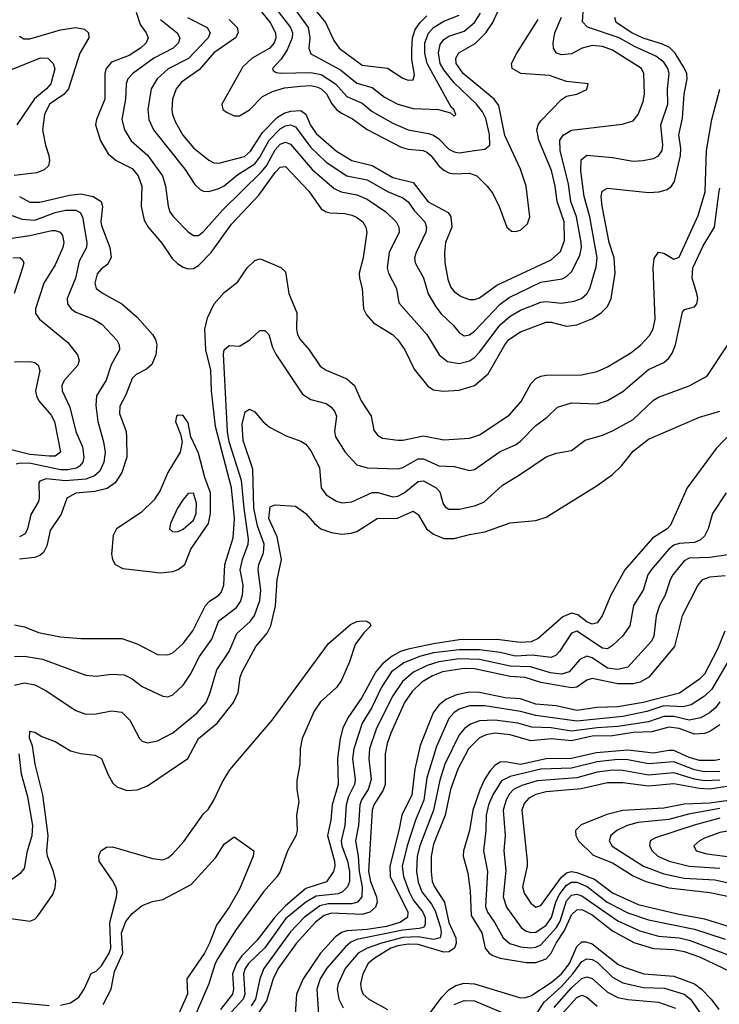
# Model space of a CAD drawing. Header units: inches. Extents: x 1308407 to 1441228, y 959628 to 1036311.
# Tile 199 of 256: x 1324691 to 1327428, y 1012010 to 1015861. Entities that reach past the tile are written whole.
import ezdxf

# ---------------------------------------------------------------- set-up
doc = ezdxf.new("R2010")
doc.units = ezdxf.units.IN
doc.header["$MEASUREMENT"] = 0
doc.layers.add('B3021', color=7, linetype='Continuous')

msp = doc.modelspace()

# ---------------------------------------------------------------- linework, layer by layer
at = {"layer": 'B3021', "color": 5}
for points, elevation in [([(1325589.3, 1015950), (1325670.4, 1015850), (1325691.1, 1015810), (1325692.7, 1015790), (1325685.5, 1015770), (1325668.8, 1015750), (1325599.6, 1015710), (1325563, 1015677), (1325481.8, 1015530), (1325485.2, 1015510), (1325499.1, 1015499.1), (1325530, 1015485.3), (1325550, 1015484.7), (1325590, 1015508.3), (1325639.9, 1015560.1), (1325679.3, 1015580.7), (1325726.1, 1015593.9), (1325790, 1015601.3), (1325830, 1015603.1), (1325856.8, 1015596.8), (1325870.5, 1015590), (1325890.4, 1015570.4), (1325911.9, 1015531.9), (1325930.3, 1015510.3), (1325950, 1015494.9), (1325993.1, 1015473.1), (1326050, 1015431.3), (1326182.9, 1015362.9), (1326210, 1015355.1), (1326269.5, 1015349.5), (1326282.9, 1015342.9), (1326298.8, 1015330), (1326330.1, 1015290), (1326350, 1015272.4), (1326370, 1015262.5), (1326390, 1015258.2), (1326450, 1015260.1), (1326479.4, 1015250), (1326519.5, 1015210), (1326541.2, 1015181.2), (1326566.6, 1015130), (1326596.2, 1015050), (1326614.2, 1015034.2), (1326630, 1015032.5), (1326650, 1015038.4), (1326677, 1015063), (1326685.9, 1015090), (1326671.8, 1015210), (1326650, 1015277), (1326588.5, 1015408.5), (1326565.3, 1015525.3), (1326547, 1015550), (1326425, 1015650), (1326398.2, 1015690), (1326396.3, 1015710), (1326409.1, 1015730.9), (1326472.5, 1015767.5), (1326514.3, 1015810), (1326541, 1015850), (1326569.2, 1015910)], 3020), ([(1325241.2, 1015861.2), (1325306.8, 1015810), (1325317.4, 1015790), (1325311.9, 1015770), (1325290.9, 1015750), (1325215.1, 1015710), (1325132.9, 1015650), (1325113.6, 1015630), (1325107.5, 1015610), (1325104.3, 1015550), (1325090.1, 1015470), (1325101, 1015430), (1325127, 1015387), (1325190.9, 1015330.9), (1325249.1, 1015250), (1325261.5, 1015210), (1325271.3, 1015131.3), (1325278.3, 1015110), (1325291.8, 1015090), (1325350, 1015031.9), (1325370, 1015017.5), (1325390, 1015017.5), (1325410, 1015032.7), (1325483.9, 1015116.1), (1325635.8, 1015264.2), (1325656.2, 1015290), (1325690, 1015351.6), (1325710, 1015374), (1325730, 1015382.1), (1325750, 1015374.4), (1325834.7, 1015274.7), (1325921.4, 1015201.4), (1325948.3, 1015188.3), (1326010, 1015176.6), (1326050, 1015159.3), (1326123, 1015110), (1326163.7, 1015070), (1326173.9, 1015050), (1326175, 1015030), (1326135.5, 1014950), (1326128.6, 1014890), (1326133.9, 1014870), (1326165, 1014810), (1326173.4, 1014753.4), (1326283.5, 1014630), (1326332.3, 1014550), (1326364.4, 1014524.4), (1326410, 1014516.6), (1326450, 1014527.4), (1326470, 1014540.1), (1326490, 1014560.1), (1326570, 1014667.9), (1326610, 1014701.5), (1326650, 1014724.6), (1326730, 1014756.2), (1326750, 1014758.3), (1326810, 1014752.3), (1326860.1, 1014759.9), (1326889.1, 1014770.9), (1326910, 1014789.4), (1326921.2, 1014810), (1326945.7, 1014894.3), (1326950.3, 1014930), (1326921.6, 1015090), (1326899.4, 1015170), (1326885.8, 1015270), (1326887.6, 1015312.4), (1326910, 1015331.3), (1327010, 1015322.2), (1327090, 1015308.1), (1327130.2, 1015310.2), (1327170, 1015318.6), (1327190, 1015328.4), (1327203.7, 1015350), (1327206.1, 1015370), (1327198.9, 1015450), (1327226.4, 1015530), (1327225.1, 1015590), (1327232, 1015650), (1327226, 1015670), (1327210, 1015694.2), (1327178.7, 1015718.7), (1327095.9, 1015755.9), (1327035.9, 1015790), (1326911.9, 1015831.9), (1326892.7, 1015852.7), (1326896, 1015910)], 2940), ([(1325688.7, 1015910), (1325750.3, 1015830.3), (1325757.3, 1015810), (1325757, 1015790), (1325737.3, 1015742.7), (1325713.1, 1015706.9), (1325679, 1015670), (1325682.5, 1015662.5), (1325694.2, 1015654.2), (1325712, 1015652), (1325830, 1015653.9), (1325870, 1015647.2), (1325926.5, 1015610), (1325970, 1015560.5), (1326030, 1015534.4), (1326070, 1015501.3), (1326150, 1015456.2), (1326210.3, 1015430), (1326290, 1015416.3), (1326308.9, 1015408.9), (1326330, 1015394.6), (1326370, 1015354.7), (1326390, 1015343.9), (1326410, 1015340.8), (1326470, 1015349.6), (1326510, 1015354.4), (1326529.3, 1015370.7), (1326528.1, 1015411.9), (1326514, 1015474), (1326500.6, 1015500.6), (1326477.8, 1015530), (1326390, 1015614.1), (1326350, 1015664.9), (1326336, 1015690), (1326328.9, 1015731.1), (1326336.2, 1015763.8), (1326350, 1015783.6), (1326370, 1015795.9), (1326430, 1015816.5), (1326470.4, 1015849.6), (1326493.1, 1015886.9)], 3040), ([(1325747.1, 1015930), (1325819.5, 1015830), (1325825.5, 1015790), (1325822.4, 1015750), (1325830, 1015727.5), (1325945.5, 1015665.5), (1326010, 1015613.1), (1326070, 1015595.8), (1326117.7, 1015557.7), (1326170, 1015530.5), (1326230, 1015513.6), (1326329.6, 1015509.6), (1326376.4, 1015496.4), (1326390, 1015483.8), (1326397, 1015490), (1326389.5, 1015510), (1326379.2, 1015519.2), (1326284.5, 1015690), (1326275.3, 1015730), (1326275.4, 1015770), (1326290, 1015807.9), (1326310, 1015830.4), (1326350, 1015855.6), (1326410, 1015878.5)], 3060), ([(1325821.4, 1015930), (1325887.3, 1015850), (1325919.2, 1015779.2), (1325940.1, 1015750), (1326030, 1015683.1), (1326130, 1015671), (1326190, 1015632.9), (1326210, 1015623.8), (1326230, 1015625.3), (1326234.7, 1015645.3), (1326225, 1015705), (1326224.5, 1015744.5), (1326227.8, 1015790), (1326237.9, 1015822.1), (1326256.7, 1015850), (1326283.6, 1015876.4)], 3080), ([(1325146.8, 1015890), (1325161.7, 1015841.7), (1325186, 1015810), (1325193.5, 1015790), (1325185, 1015770), (1325163.3, 1015750), (1325118.9, 1015721.1), (1325050, 1015694.8), (1325029.5, 1015670.5), (1325024.1, 1015650), (1325023.7, 1015550), (1324990.6, 1015470), (1324987.3, 1015450), (1325007, 1015387), (1325036.5, 1015336.5), (1325067.5, 1015310), (1325130, 1015278.9), (1325154, 1015250), (1325168.4, 1015210), (1325166, 1015130), (1325177.1, 1015077.2), (1325193.1, 1015050), (1325247.3, 1014987.3), (1325287.1, 1014927.1), (1325307.5, 1014907.5), (1325330, 1014892.9), (1325350, 1014886.4), (1325370, 1014887.9), (1325390, 1014899.4), (1325439.6, 1014950), (1325518.8, 1015061.2), (1325625.7, 1015174.3), (1325690, 1015263.1), (1325710, 1015284.1), (1325730, 1015286.8), (1325821.5, 1015190), (1325870, 1015120.9), (1325889.3, 1015109.3), (1325905.8, 1015105.8), (1325963.2, 1015103.2), (1325990, 1015097.1), (1326008.7, 1015088.7), (1326032.4, 1015070), (1326044.8, 1015050), (1326048.7, 1015030), (1326034, 1014930), (1326018.8, 1014870), (1326019.5, 1014850), (1326030.2, 1014809.8), (1326036.1, 1014730), (1326047.3, 1014707.3), (1326074.9, 1014674.9), (1326149.3, 1014629.3), (1326170, 1014608.6), (1326196.8, 1014570), (1326233.7, 1014493.7), (1326287.4, 1014427.4), (1326310, 1014413.1), (1326347.9, 1014407.9), (1326410, 1014412.1), (1326470, 1014430.6), (1326523.4, 1014476.6), (1326588.7, 1014590), (1326604.8, 1014610), (1326650, 1014640.5), (1326750, 1014678.4), (1326770, 1014677.8), (1326830, 1014662.7), (1326870, 1014667.8), (1326929.3, 1014690.7), (1326965.8, 1014714.2), (1326990, 1014739.7), (1327004.7, 1014770), (1327019.9, 1014870), (1327016.1, 1014930), (1326997, 1014990), (1326968.8, 1015131.2), (1326965.7, 1015170), (1326969.9, 1015190.1), (1326990, 1015202.3), (1327150, 1015185.7), (1327192.1, 1015187.9), (1327223.6, 1015196.4), (1327240.6, 1015210), (1327252, 1015228), (1327275.8, 1015330), (1327277.4, 1015357.5), (1327269.9, 1015410.1), (1327284.2, 1015475.8), (1327290.2, 1015570), (1327302.2, 1015630), (1327300.1, 1015650), (1327291.4, 1015670), (1327255.1, 1015730), (1327232.6, 1015752.6), (1327205.6, 1015765.6), (1327130, 1015788.8), (1327085.9, 1015810), (1327024.6, 1015850), (1327019.5, 1015870)], 2920), ([(1325347.2, 1015870), (1325424.4, 1015830), (1325435.9, 1015810), (1325427.9, 1015790), (1325350.7, 1015709.3), (1325271.4, 1015668.6), (1325228.5, 1015630), (1325204.8, 1015590), (1325192, 1015510), (1325195.7, 1015470), (1325214, 1015430), (1325336.7, 1015276.7), (1325376, 1015216), (1325396.7, 1015196.7), (1325410, 1015190.1), (1325430, 1015188.9), (1325470, 1015200.6), (1325490, 1015211.5), (1325543.9, 1015256.1), (1325610, 1015297), (1325630, 1015323.3), (1325666, 1015390), (1325710, 1015434.3), (1325730, 1015445.6), (1325750, 1015449.7), (1325770, 1015442.3), (1325830, 1015361.2), (1325890, 1015303.2), (1325970, 1015250.7), (1326050, 1015235), (1326130, 1015189), (1326190, 1015164.2), (1326210, 1015148.9), (1326234.4, 1015114.4), (1326276.2, 1015070), (1326282.7, 1015050), (1326279.4, 1015030), (1326241.5, 1014950), (1326235.7, 1014930), (1326237.8, 1014910), (1326270.8, 1014850.8), (1326289, 1014789), (1326318.2, 1014738.2), (1326339.8, 1014710), (1326386.6, 1014666.6), (1326410, 1014637.6), (1326430, 1014624.4), (1326450, 1014628.4), (1326470, 1014642.7), (1326570, 1014748.5), (1326606.1, 1014773.9), (1326730, 1014834.3), (1326812.4, 1014847.6), (1326830, 1014856.4), (1326850, 1014875.3), (1326881.9, 1014938.1), (1326888, 1014970), (1326886.9, 1014990), (1326868.9, 1015090), (1326847.3, 1015150), (1326837.1, 1015217.1), (1326804.7, 1015350), (1326804.1, 1015390), (1326817.3, 1015410), (1326850, 1015428.9), (1327047.9, 1015452.1), (1327090, 1015465.4), (1327110.4, 1015489.6), (1327130, 1015541.3), (1327135.5, 1015570), (1327132.1, 1015650), (1327122.7, 1015670), (1327010, 1015741.3), (1326970, 1015755.7), (1326930, 1015759.9), (1326891.3, 1015750), (1326850, 1015728), (1326810, 1015723.1), (1326790.5, 1015730.5), (1326778.7, 1015750), (1326777.4, 1015770), (1326783.7, 1015810), (1326810, 1015871.4)], 2960), ([(1325510, 1015861.5), (1325541.7, 1015830), (1325545.8, 1015810), (1325534.6, 1015790), (1325450, 1015731.6), (1325394, 1015666), (1325324, 1015616), (1325303.4, 1015590), (1325288.3, 1015550), (1325285.5, 1015510), (1325288.7, 1015490), (1325300.1, 1015460.1), (1325328.6, 1015410), (1325370, 1015360.1), (1325430, 1015311.7), (1325450, 1015301.7), (1325470, 1015299.6), (1325570, 1015326.5), (1325593.6, 1015346.4), (1325639.9, 1015420.1), (1325699.8, 1015480.2), (1325724.8, 1015495.2), (1325750, 1015503.3), (1325790, 1015506), (1325810, 1015491.6), (1325828.2, 1015448.2), (1325850, 1015416.3), (1325930, 1015346.4), (1325990, 1015309.7), (1326070, 1015290.4), (1326150, 1015243.5), (1326230, 1015224), (1326288, 1015148), (1326366.6, 1015106.6), (1326377.1, 1015090), (1326380.9, 1015050), (1326356.8, 1014990), (1326352.3, 1014950), (1326354, 1014910), (1326366, 1014846), (1326376.6, 1014816.6), (1326390, 1014798.4), (1326418.3, 1014778.3), (1326450, 1014766.5), (1326470, 1014766.5), (1326490, 1014773.6), (1326556.8, 1014823.2), (1326770, 1014922), (1326806.1, 1014953.9), (1326822.1, 1014997.9), (1326820.5, 1015070), (1326793.3, 1015150), (1326785.7, 1015210), (1326770.6, 1015270.6), (1326722, 1015390), (1326713.9, 1015430), (1326719.1, 1015450), (1326730, 1015465.5), (1326810, 1015548.6), (1326830, 1015561.6), (1326869.7, 1015570.3), (1326910, 1015588.4), (1326914, 1015610), (1326830, 1015619.4), (1326763.3, 1015643.3), (1326650.7, 1015650.7), (1326617.8, 1015670), (1326615.2, 1015690), (1326635.2, 1015730), (1326718.9, 1015861.1)], 2980), ([(1324690, 1015796.5), (1324706.2, 1015786.2), (1324730, 1015785.7), (1324850, 1015821), (1324910, 1015830.8), (1324944.3, 1015824.3), (1324959.8, 1015810), (1324960.8, 1015790), (1324925.6, 1015730), (1324882.1, 1015590), (1324864.2, 1015570), (1324807.4, 1015530), (1324787.2, 1015490), (1324779.9, 1015430), (1324791.2, 1015370), (1324804.6, 1015330), (1324807.8, 1015310), (1324803.2, 1015290), (1324786.7, 1015273.2), (1324758.1, 1015261.9), (1324668.7, 1015251.3)], 2880), ([(1324650, 1015661.9), (1324772.2, 1015712.2), (1324800.5, 1015710), (1324821.5, 1015690), (1324828.4, 1015668.4), (1324812.9, 1015610), (1324796.1, 1015590), (1324748, 1015552), (1324679.9, 1015450)], 2860), ([(1324670, 1013493.8), (1324710, 1013486.7), (1324764.2, 1013464.2), (1324850, 1013447.2), (1324930, 1013440.7), (1325090, 1013440.8), (1325150, 1013419.8), (1325230, 1013377.7), (1325270, 1013377.4), (1325290, 1013384.8), (1325330, 1013420.9), (1325368.6, 1013471.4), (1325417.2, 1013570), (1325433.5, 1013586.5), (1325470.2, 1013609.8), (1325479, 1013621), (1325489.5, 1013650), (1325493.5, 1013730), (1325525.1, 1013834.9), (1325530.4, 1013910), (1325519.8, 1014030), (1325456, 1014270), (1325440.8, 1014410), (1325438.7, 1014490), (1325418.8, 1014570), (1325414.8, 1014650), (1325425.1, 1014694.9), (1325451.8, 1014750), (1325490, 1014793.4), (1325544.2, 1014835.8), (1325580.6, 1014890), (1325610, 1014919.7), (1325630, 1014925.5), (1325641.6, 1014921.6), (1325711.6, 1014891.6), (1325730, 1014874.4), (1325743.8, 1014790), (1325775, 1014715), (1325773.4, 1014650), (1325777.4, 1014630), (1325788.1, 1014610), (1325823, 1014570), (1325866.1, 1014506.1), (1325890.1, 1014490.1), (1325970, 1014456.3), (1325999.8, 1014430), (1326026.1, 1014370), (1326065.3, 1014310), (1326076.1, 1014256.1), (1326090, 1014236.1), (1326110, 1014224.8), (1326170, 1014217), (1326190, 1014216.9), (1326270, 1014233.9), (1326350, 1014217.6), (1326450, 1014223.8), (1326490, 1014237.8), (1326605.4, 1014314.6), (1326652, 1014368), (1326690, 1014436.9), (1326710, 1014457.3), (1326730, 1014466.9), (1326750, 1014470.1), (1326888.4, 1014471.6), (1326950, 1014484.6), (1326990, 1014503.1), (1327081.5, 1014558.5), (1327120.9, 1014590), (1327154.2, 1014625.8), (1327168.3, 1014651.7), (1327177, 1014690), (1327169.4, 1014890), (1327173.4, 1014926.6), (1327190, 1014952.2), (1327210, 1014948.3), (1327250, 1014924.8), (1327270, 1014931.8), (1327344.8, 1015095.2), (1327371.7, 1015188.3), (1327376.9, 1015350), (1327399, 1015470), (1327430, 1015588.7)], 2880), ([(1324670, 1013371), (1324710, 1013371.5), (1324779.5, 1013359.5), (1324950, 1013297.8), (1324990, 1013293.2), (1325050, 1013300.9), (1325099.1, 1013299.1), (1325130, 1013283), (1325170, 1013253.5), (1325250, 1013214.7), (1325270, 1013212.9), (1325290, 1013220.6), (1325330, 1013258.4), (1325359, 1013301), (1325394.3, 1013370), (1325442, 1013438), (1325469.4, 1013510), (1325538.3, 1013561.7), (1325553.9, 1013586.1), (1325562.2, 1013610), (1325564.8, 1013650), (1325553.3, 1013710), (1325561.7, 1013750), (1325584.9, 1013810), (1325585.6, 1013830), (1325568.5, 1013950), (1325558.9, 1014058.9), (1325510.6, 1014209.4), (1325503.1, 1014250), (1325487.6, 1014552.4), (1325490.6, 1014569.4), (1325510, 1014586.5), (1325550, 1014583.7), (1325590.7, 1014609.3), (1325630, 1014645.4), (1325650, 1014645.5), (1325664.7, 1014630), (1325679.5, 1014579.5), (1325692.8, 1014552.8), (1325796.6, 1014396.6), (1325830, 1014375.3), (1325890, 1014359.8), (1325907.5, 1014347.5), (1325921.7, 1014330), (1325929.4, 1014310), (1325922, 1014250), (1325926.4, 1014230), (1325963.7, 1014170), (1326010, 1014120.2), (1326050, 1014108.5), (1326170, 1014105), (1326190, 1014109.6), (1326250, 1014143.2), (1326270, 1014143), (1326330, 1014115.5), (1326390, 1014114), (1326450, 1014098), (1326470, 1014102.3), (1326570, 1014172.5), (1326630, 1014198.4), (1326650, 1014213), (1326710, 1014274), (1326754.1, 1014305.9), (1326794.8, 1014345.2), (1326850, 1014361.9), (1326950, 1014358.8), (1326990, 1014371.6), (1327050, 1014406.3), (1327150, 1014493.2), (1327210, 1014519.8), (1327230, 1014537.2), (1327243.1, 1014556.9), (1327256, 1014590), (1327283, 1014717), (1327291.8, 1014728.2), (1327330, 1014738.6), (1327339.8, 1014750), (1327343.6, 1014770), (1327340.3, 1014790), (1327321, 1014850), (1327324.1, 1014890), (1327364, 1014976), (1327409, 1015050), (1327426.8, 1015190), (1327430, 1015201.5)], 2860), ([(1324690.2, 1015170), (1324730, 1015147.8), (1324770, 1015146.7), (1324885, 1015175), (1324930, 1015179.5), (1324977.8, 1015170), (1325009.5, 1015150), (1325014.3, 1015130), (1325007.7, 1015070), (1325010, 1015056.4), (1325043, 1014970), (1325048.3, 1014931.7), (1325035.2, 1014904.8), (1325010, 1014886.5), (1324993.5, 1014866.5), (1324985.2, 1014830), (1324990.1, 1014810.1), (1325017.3, 1014790), (1325090.1, 1014750.1), (1325150, 1014697.1), (1325210.2, 1014630), (1325221.8, 1014610), (1325227, 1014590), (1325223.2, 1014550), (1325207.4, 1014512.6), (1325186.3, 1014493.7), (1325146.1, 1014473.9), (1325130, 1014457.1), (1325106.4, 1014393.6), (1325082.5, 1014350), (1325081.4, 1014321.4), (1325107, 1014250), (1325108.7, 1014228.7), (1325109.7, 1014150), (1325090.1, 1014090), (1325064.5, 1014050), (1325032.2, 1014027.8), (1324984.3, 1014015.7), (1324910.7, 1014009.3), (1324875, 1013990), (1324852.8, 1013927.2), (1324810, 1013862.6), (1324796.4, 1013803.6), (1324783.1, 1013776.9), (1324770, 1013765.5), (1324750, 1013758.1), (1324690, 1013750.5)], 2880), ([(1324627.3, 1015107.3), (1324700.9, 1015080.9), (1324750, 1015076.6), (1324830, 1015106.9), (1324870, 1015116.2), (1324910, 1015115.8), (1324926.8, 1015106.8), (1324936.3, 1015090), (1324953.6, 1014990), (1324952.2, 1014970), (1324923, 1014917), (1324908.4, 1014850), (1324875.8, 1014770), (1324877.4, 1014750), (1324891.6, 1014730), (1324910, 1014716.9), (1324978.9, 1014690), (1325012.1, 1014670), (1325070, 1014607.8), (1325080.1, 1014590), (1325081.2, 1014570), (1325049, 1014511), (1325028.7, 1014451.3), (1324990.6, 1014389.4), (1324988.5, 1014351.5), (1324996.6, 1014290), (1325018.9, 1014210), (1325025.2, 1014170), (1325020.3, 1014130), (1325004.7, 1014095.3), (1324983.5, 1014076.5), (1324950, 1014063.8), (1324870, 1014057.8), (1324794.2, 1014065.7), (1324770, 1014055.9), (1324765, 1014050), (1324767, 1013990), (1324763.6, 1013976.4), (1324734.5, 1013925.5), (1324721.6, 1013870), (1324711.9, 1013850), (1324690, 1013838.3)], 2860), ([(1324570, 1014992.9), (1324730, 1015016.7), (1324816.1, 1015036.1), (1324830, 1015037.1), (1324848.9, 1015030), (1324857.5, 1015017.5), (1324863.1, 1014990), (1324859.1, 1014970), (1324830, 1014902), (1324785.6, 1014830), (1324752.7, 1014730), (1324752.4, 1014712.4), (1324768, 1014690), (1324878.5, 1014598.5), (1324916.5, 1014550), (1324923.8, 1014530), (1324918, 1014510), (1324864.8, 1014450), (1324855.9, 1014430), (1324856.3, 1014410), (1324886.2, 1014346.2), (1324910, 1014250.2), (1324936.3, 1014190), (1324941.2, 1014150), (1324937, 1014130), (1324925.1, 1014114.9), (1324912.6, 1014107.4), (1324879.1, 1014100.9), (1324850, 1014101), (1324734.7, 1014125.3), (1324692.8, 1014127.2), (1324677.1, 1014122.8)], 2840), ([(1324663.7, 1014930), (1324690.8, 1014930.7), (1324702.2, 1014922.2), (1324706.4, 1014910), (1324702.2, 1014890), (1324668.6, 1014790)], 2820), ([(1324670, 1013258.7), (1324710, 1013267.3), (1324750, 1013259.8), (1324790, 1013238.8), (1324910, 1013159.3), (1324950, 1013144.6), (1324990, 1013146.6), (1325050, 1013158), (1325090, 1013152.9), (1325121.9, 1013121.9), (1325159.1, 1013050), (1325170, 1013039.1), (1325190, 1013032.8), (1325230, 1013040.1), (1325290, 1013072.1), (1325384.7, 1013150), (1325419.6, 1013190), (1325434.5, 1013225.5), (1325462.1, 1013317.9), (1325510.5, 1013389.5), (1325540.1, 1013459.9), (1325592, 1013508), (1325609.1, 1013530.9), (1325630.3, 1013590), (1325633.5, 1013630), (1325623.5, 1013710), (1325626.3, 1013730), (1325644.3, 1013775.7), (1325646.8, 1013810), (1325621.2, 1013881.2), (1325607.1, 1013950), (1325602.8, 1014102.8), (1325565, 1014215), (1325561, 1014279), (1325573.1, 1014326.9), (1325590, 1014337.6), (1325595.1, 1014335.1), (1325610, 1014326.7), (1325641.3, 1014290), (1325667.5, 1014267.5), (1325733.2, 1014233.2), (1325790, 1014212.7), (1325810, 1014200.3), (1325830, 1014174.6), (1325863.5, 1014110), (1325870.1, 1014030), (1325890, 1014002.7), (1325930, 1013978), (1325951.7, 1013971.7), (1325990, 1013974.8), (1326070, 1014012.1), (1326092.2, 1014012.2), (1326150, 1013995), (1326170, 1013997.7), (1326194.1, 1014010), (1326250, 1014055.5), (1326270, 1014057.1), (1326320.5, 1014030), (1326334.9, 1014014.9), (1326347.8, 1013967.8), (1326355.7, 1013955.7), (1326370, 1013946.6), (1326410, 1013946.1), (1326470, 1013959.2), (1326505.9, 1013974.1), (1326579.4, 1014040.6), (1326642.2, 1014077.8), (1326750, 1014151.8), (1326790, 1014166.3), (1326850, 1014176.5), (1326902.9, 1014217.1), (1326970, 1014236.1), (1327010, 1014253.2), (1327090, 1014297), (1327170, 1014372.4), (1327190, 1014384.2), (1327310, 1014429.4), (1327370, 1014461.2), (1327381, 1014470), (1327461.4, 1014590)], 2840), ([(1324670, 1014522.8), (1324730, 1014524), (1324750, 1014520.1), (1324762.3, 1014510), (1324769.5, 1014489.5), (1324752.8, 1014410), (1324755.7, 1014390), (1324765.6, 1014370), (1324814.1, 1014314.1), (1324826.3, 1014290), (1324850.1, 1014169.9), (1324830, 1014153.7), (1324806.5, 1014153.5), (1324730, 1014161), (1324636.3, 1014183.7)], 2820), ([(1324647, 1012347), (1324730, 1012336), (1324750, 1012343.7), (1324762.7, 1012357.3), (1324819.8, 1012440.2), (1324830, 1012465.3), (1324831.4, 1012491.4), (1324822.4, 1012530), (1324799.1, 1012590), (1324796.3, 1012610), (1324802.4, 1012670), (1324780.8, 1012830), (1324751.2, 1012948.8), (1324741.1, 1013021.1), (1324728.5, 1013051.5), (1324730, 1013078), (1324750, 1013074.3), (1324777.1, 1013057.1), (1324830, 1013038), (1324890, 1013002), (1324930, 1012990.9), (1324984.7, 1012984.7), (1325010, 1012972), (1325035, 1012910), (1325054.8, 1012874.8), (1325070, 1012860.2), (1325110, 1012846), (1325150, 1012848.4), (1325190, 1012865), (1325349, 1012971), (1325389.7, 1013050.3), (1325463.8, 1013110), (1325527.6, 1013190), (1325545.9, 1013230), (1325552.8, 1013290), (1325561.2, 1013310), (1325613.8, 1013410), (1325658.2, 1013461.8), (1325673.5, 1013490), (1325691.8, 1013568.2), (1325698.3, 1013670), (1325715.2, 1013750), (1325698, 1013838), (1325665.7, 1013910), (1325670, 1013956.4), (1325690, 1013963.1), (1325770, 1013958), (1325810, 1013930.2), (1325844.1, 1013890), (1325868.9, 1013870), (1325910, 1013855.2), (1325950.6, 1013849.4), (1325987.4, 1013852.6), (1326010, 1013859.6), (1326089.2, 1013910.8), (1326168, 1013912), (1326230, 1013938.5), (1326250, 1013925.2), (1326282.3, 1013870), (1326310, 1013848.6), (1326350, 1013832.5), (1326390, 1013832), (1326450, 1013848.2), (1326510, 1013857.8), (1326610, 1013893.1), (1326710, 1013903), (1326750, 1013915.8), (1326950, 1014039.4), (1327010, 1014082.7), (1327044.4, 1014115.6), (1327090, 1014172.9), (1327150, 1014219.8), (1327350, 1014306.5), (1327430.3, 1014330.3)], 2820), ([(1327479.5, 1014250), (1327415.5, 1014184.5), (1327301.5, 1014030), (1327236.1, 1013883.9), (1327223.9, 1013870), (1327166.6, 1013833.4), (1327057.5, 1013710), (1327002.8, 1013610), (1326969.5, 1013530), (1326950, 1013502.5), (1326930, 1013497), (1326910, 1013506.1), (1326873.5, 1013533.5), (1326850, 1013539.5), (1326814.9, 1013525.1), (1326718.7, 1013441.3), (1326691.9, 1013428.1), (1326650, 1013424.8), (1326557.1, 1013437.1), (1326410, 1013435.2), (1326310, 1013420.5), (1326210, 1013399.6), (1326180.6, 1013390), (1326147.8, 1013372.2), (1326110, 1013341.2), (1326084.3, 1013310), (1326029.5, 1013210), (1325973.8, 1013130), (1325955.2, 1013090), (1325943.8, 1013050), (1325933.7, 1012970), (1325936.9, 1012870), (1325913.2, 1012790), (1325907.3, 1012730), (1325894.6, 1012670), (1325921.6, 1012570), (1325923.3, 1012550), (1325918.3, 1012530), (1325890.3, 1012489.7), (1325810, 1012462.6), (1325730, 1012394.8), (1325689, 1012351), (1325619.4, 1012260.6), (1325559.8, 1012200.2), (1325538.2, 1012170), (1325523.6, 1012130), (1325526.9, 1012070), (1325523.1, 1012050), (1325475.8, 1011990)], 2820), ([(1327453.9, 1014010), (1327401.6, 1013930), (1327384.4, 1013870), (1327370, 1013841.6), (1327353.8, 1013826.2), (1327330, 1013816.2), (1327270, 1013812.4), (1327250, 1013806.3), (1327229.8, 1013790.2), (1327160.6, 1013710), (1327148.1, 1013690), (1327129.1, 1013630), (1327091.6, 1013570), (1327078, 1013490), (1327048.8, 1013450), (1327010, 1013413.2), (1326990, 1013401.1), (1326970, 1013403.4), (1326870, 1013469.9), (1326850, 1013461.3), (1326802.9, 1013390), (1326790, 1013375.9), (1326770, 1013366.1), (1326695.7, 1013375.7), (1326630, 1013372), (1326570, 1013386.5), (1326490, 1013396.8), (1326410, 1013397), (1326310, 1013384.4), (1326254.5, 1013370), (1326193.7, 1013346.3), (1326144.6, 1013310), (1326106.1, 1013250), (1326068.4, 1013171.6), (1326030.1, 1013110), (1325998.2, 1013010), (1325993.2, 1012970), (1326003.4, 1012890), (1326000.2, 1012870), (1325977.2, 1012822.8), (1325967.3, 1012790), (1325962, 1012710), (1325948.3, 1012650), (1325950.6, 1012630), (1325973.2, 1012570), (1325980.9, 1012530), (1325980.8, 1012490), (1325973.5, 1012470), (1325954, 1012450), (1325937.1, 1012442.9), (1325850, 1012432.7), (1325810.2, 1012409.8), (1325730, 1012344.9), (1325649.5, 1012230.5), (1325585.3, 1012170), (1325572.3, 1012150), (1325566.3, 1012130), (1325572, 1012050), (1325564.9, 1012030), (1325518.8, 1011981.2)], 2840), ([(1327470.6, 1013770), (1327390, 1013758), (1327310, 1013754.4), (1327290, 1013745.2), (1327245.9, 1013690), (1327235.2, 1013670), (1327216.4, 1013610), (1327193.3, 1013570), (1327180.8, 1013530), (1327171.5, 1013450), (1327162.7, 1013430), (1327070, 1013328.8), (1327030, 1013319.9), (1326990, 1013324.5), (1326930, 1013365.7), (1326910, 1013371.6), (1326881.9, 1013358.1), (1326839.8, 1013310), (1326810, 1013301.5), (1326767.2, 1013307.2), (1326689.6, 1013329.6), (1326610, 1013333.3), (1326490, 1013359.2), (1326410, 1013360.7), (1326330.5, 1013349.5), (1326284.1, 1013335.9), (1326231.1, 1013308.9), (1326187.9, 1013272.1), (1326150, 1013217.1), (1326086.2, 1013090), (1326058.8, 1013010), (1326056, 1012970), (1326065, 1012890), (1326053.4, 1012850), (1326028.3, 1012810), (1326020.9, 1012790), (1326015.7, 1012710), (1326004.9, 1012650), (1326015, 1012590), (1326018.5, 1012530), (1326029.8, 1012470), (1326029.3, 1012430), (1326011.8, 1012410), (1325990, 1012403.2), (1325897.2, 1012402.8), (1325864.8, 1012395.2), (1325804, 1012350), (1325750, 1012293.2), (1325646.1, 1012150), (1325629.8, 1012110), (1325613.3, 1012030), (1325596.3, 1012003.7)], 2860), ([(1327450, 1013686.1), (1327390, 1013681.2), (1327360.7, 1013670), (1327343.9, 1013650), (1327282.5, 1013530), (1327252.2, 1013410), (1327152.2, 1013290), (1327118, 1013270), (1327090, 1013264.2), (1327030, 1013263.8), (1326930, 1013284.4), (1326910, 1013277.3), (1326870, 1013250.3), (1326850, 1013247.5), (1326729.4, 1013269.4), (1326668.3, 1013288.3), (1326610, 1013291.8), (1326470, 1013322.3), (1326430, 1013323.8), (1326344.2, 1013310), (1326305.1, 1013294.9), (1326263.8, 1013270), (1326226.3, 1013233.7), (1326196.2, 1013190), (1326142, 1013070), (1326127.8, 1013030), (1326120.1, 1012990), (1326120.1, 1012870), (1326112.9, 1012847.1), (1326076.3, 1012790), (1326069, 1012770), (1326055.1, 1012530), (1326063, 1012490), (1326086.8, 1012430), (1326088.8, 1012410), (1326082.3, 1012390), (1326060.1, 1012370), (1326030, 1012361.9), (1325910, 1012367.2), (1325882.4, 1012357.6), (1325848.2, 1012331.8), (1325771.9, 1012248.1), (1325702.3, 1012150), (1325681.7, 1012110), (1325655.7, 1012024.3), (1325606.5, 1011950)], 2880), ([(1324850, 1012006.5), (1324890, 1012015.9), (1324921.7, 1012038.3), (1324943.4, 1012070), (1324969.9, 1012130.1), (1324990, 1012139.7), (1325010, 1012160.7), (1325041.2, 1012210), (1325047.1, 1012230), (1325043.2, 1012330), (1325069.9, 1012430), (1325071.3, 1012450), (1325066.8, 1012470), (1325054.2, 1012494.2), (1325002, 1012570), (1324999.7, 1012590), (1325007.6, 1012610), (1325030, 1012624.2), (1325053.5, 1012626.5), (1325210, 1012580.5), (1325250, 1012574.7), (1325270, 1012582.7), (1325290, 1012599.3), (1325333.1, 1012646.9), (1325410, 1012755.6), (1325427.7, 1012772.3), (1325450, 1012808.7), (1325482.2, 1012877.8), (1325513.1, 1012926.9), (1325678.8, 1013121.2), (1325899.2, 1013420.8), (1325984.5, 1013495.5), (1326010, 1013507), (1326030.4, 1013510.4), (1326048.1, 1013508.1), (1326061, 1013501), (1326064.9, 1013490), (1326036.7, 1013463.3), (1326003, 1013417), (1325981.4, 1013350), (1325950, 1013277.7), (1325930, 1013249.1), (1325867.2, 1013192.8), (1325842.8, 1013157.2), (1325795.9, 1013050), (1325788.4, 1013010), (1325786.3, 1012950), (1325774.4, 1012885.6), (1325775.1, 1012850), (1325783.2, 1012803.2), (1325773.6, 1012750), (1325775.5, 1012690), (1325770.4, 1012669.6), (1325737.8, 1012610), (1325709.6, 1012530), (1325697.5, 1012510), (1325644.2, 1012450), (1325537.3, 1012302.7), (1325465.6, 1012190), (1325455.5, 1012170), (1325430.8, 1012090), (1325335.3, 1011870)], 2780), ([(1327449.7, 1013470), (1327420.6, 1013399.4), (1327370, 1013300.9), (1327350, 1013281.6), (1327272.4, 1013227.6), (1327130, 1013190.7), (1327030, 1013173.3), (1326950, 1013171.1), (1326870, 1013159.6), (1326790, 1013177.1), (1326710, 1013184.7), (1326650, 1013205), (1326590, 1013208.8), (1326490, 1013230.2), (1326450, 1013230.9), (1326399.3, 1013220.7), (1326357.4, 1013202.6), (1326330, 1013180.4), (1326308.3, 1013150), (1326257.6, 1013022.4), (1326235.9, 1012930), (1326224.6, 1012830), (1326185.2, 1012750), (1326174.5, 1012690), (1326138.1, 1012550), (1326139.8, 1012510), (1326208.5, 1012370), (1326208.4, 1012350), (1326178.1, 1012330), (1326125.4, 1012314.6), (1326050, 1012302.2), (1325970, 1012297.7), (1325950, 1012291.4), (1325926.5, 1012273.5), (1325867.4, 1012210), (1325800.2, 1012110), (1325773.3, 1012050), (1325767.8, 1011972.2)], 2920), ([(1327501.9, 1013418.1), (1327397.9, 1013242.1), (1327370, 1013214.7), (1327318.1, 1013181.9), (1327285.9, 1013174.1), (1327210, 1013178), (1327144.6, 1013155.4), (1327050, 1013135.8), (1326870, 1013117.3), (1326710, 1013140.2), (1326650, 1013155.7), (1326510, 1013177.5), (1326450, 1013176.9), (1326410, 1013164.2), (1326389.1, 1013150), (1326370, 1013128.5), (1326321.6, 1013018.4), (1326283.8, 1012896.2), (1326271.4, 1012808.6), (1326239.3, 1012730), (1326206, 1012630), (1326186.5, 1012550), (1326191.7, 1012510), (1326214.4, 1012450), (1326230, 1012418.8), (1326268, 1012370), (1326276.4, 1012350), (1326277.2, 1012322.8), (1326269.8, 1012310.2), (1326253.7, 1012306.3), (1326190, 1012299.6), (1326010, 1012263.4), (1325986.5, 1012253.5), (1325965.1, 1012234.9), (1325891.5, 1012150), (1325866.6, 1012110), (1325852.9, 1012070), (1325860.7, 1011950)], 2940), ([(1327430, 1013193.1), (1327412.8, 1013170), (1327389.6, 1013150), (1327355.5, 1013130), (1327310, 1013121.9), (1327250, 1013135.3), (1327210, 1013136.4), (1327150, 1013114.5), (1327030, 1013096.2), (1326950, 1013091.8), (1326850, 1013078.2), (1326770, 1013091), (1326693.6, 1013093.6), (1326639.7, 1013110), (1326550, 1013121.2), (1326490, 1013118.8), (1326454.6, 1013105.4), (1326431.4, 1013088.6), (1326410, 1013064), (1326354.3, 1012950), (1326333.7, 1012886.3), (1326309.5, 1012770), (1326256, 1012630), (1326245.8, 1012590), (1326242.8, 1012530), (1326250, 1012487.5), (1326263.6, 1012450), (1326301.8, 1012401.8), (1326315.9, 1012375.9), (1326336.6, 1012310), (1326339.8, 1012290), (1326335.4, 1012270), (1326310, 1012264.2), (1326250, 1012273.6), (1326190, 1012271.9), (1326106, 1012250), (1326049.5, 1012230), (1326014.6, 1012210), (1325964.4, 1012150), (1325936.2, 1012090), (1325933.1, 1012070), (1325938.7, 1012030), (1325956.5, 1011996.5)], 2960), ([(1327430, 1013102.6), (1327390, 1013076.8), (1327370, 1013069.3), (1327330, 1013066.3), (1327270, 1013088.9), (1327230, 1013094.6), (1327164.2, 1013075.8), (1327090, 1013073.1), (1327010, 1013060.3), (1326930, 1013058.9), (1326850, 1013041.3), (1326770, 1013049), (1326690, 1013040.2), (1326610, 1013063.7), (1326550, 1013071.2), (1326515.3, 1013064.7), (1326490, 1013052), (1326446.5, 1013010), (1326404.1, 1012930), (1326376.2, 1012850), (1326355.4, 1012750), (1326310, 1012636.2), (1326300.8, 1012590), (1326299.9, 1012530), (1326304.5, 1012490), (1326312.9, 1012470), (1326352, 1012410), (1326369.7, 1012329.7), (1326396.3, 1012270), (1326398.7, 1012250), (1326391.3, 1012230), (1326370, 1012215.2), (1326350, 1012213.8), (1326250, 1012244.5), (1326210, 1012245.8), (1326170, 1012239.3), (1326142.9, 1012230), (1326077.1, 1012190), (1326054.4, 1012170), (1326032.4, 1012130), (1326024.2, 1012090), (1326025.9, 1012070), (1326034.5, 1012050), (1326056.8, 1012030), (1326130, 1011990.1)], 2980), ([(1324646.3, 1012490), (1324695.7, 1012524.3), (1324710, 1012542), (1324721.3, 1012610), (1324739.4, 1012670), (1324742.1, 1012710), (1324722.3, 1012822.3), (1324698.2, 1012910), (1324687.9, 1012990)], 2840), ([(1327430, 1012968), (1327410, 1012963.2), (1327350, 1012963.2), (1327310, 1012975.1), (1327250, 1013002.3), (1327230, 1013003.5), (1327170, 1012991.9), (1327070, 1013003.6), (1326946, 1012994), (1326850, 1012971.6), (1326750, 1012970), (1326650, 1012948.4), (1326590, 1012957.9), (1326570, 1012956.6), (1326550, 1012944.7), (1326530, 1012922.1), (1326509.1, 1012890), (1326490.5, 1012849.5), (1326463, 1012770), (1326449.8, 1012690.2), (1326426.9, 1012610), (1326426.1, 1012590), (1326443.2, 1012523.2), (1326453.4, 1012453.4), (1326457, 1012357), (1326498.5, 1012290), (1326511.9, 1012230), (1326526.9, 1012210), (1326541.3, 1012201.3), (1326570.6, 1012190.6), (1326673.2, 1012173.2), (1326710, 1012173.4), (1326750, 1012187.5), (1326769.8, 1012210.2), (1326788.8, 1012250), (1326821.5, 1012298.5), (1326850, 1012360.1), (1326870, 1012379.7), (1326890, 1012380.7), (1326930, 1012359.9), (1327010, 1012297.8), (1327092.6, 1012252.6), (1327170, 1012228.8), (1327250, 1012225.2), (1327290, 1012216.9), (1327350, 1012196.1), (1327470, 1012139)], 3020), ([(1327430, 1012920.7), (1327370, 1012919), (1327330, 1012927.1), (1327250, 1012957.9), (1327150, 1012950.4), (1327070, 1012966), (1327030, 1012967.3), (1326950, 1012958.5), (1326850, 1012933.5), (1326730, 1012929.4), (1326610, 1012901.6), (1326576.1, 1012883.9), (1326541.4, 1012830), (1326524.8, 1012790), (1326515.5, 1012750), (1326514.8, 1012690), (1326505, 1012610), (1326521, 1012530), (1326513.2, 1012393.2), (1326520.1, 1012370), (1326549.3, 1012329.3), (1326581.8, 1012270), (1326607.8, 1012247.8), (1326650, 1012234.8), (1326690, 1012230.9), (1326710, 1012233.5), (1326730, 1012242.6), (1326791.1, 1012310), (1326804.4, 1012335.6), (1326830, 1012414.8), (1326850, 1012436.5), (1326870, 1012440.8), (1326890, 1012434), (1327030, 1012336.7), (1327117.1, 1012297.1), (1327190, 1012276.9), (1327270, 1012270.5), (1327310, 1012260.8), (1327490, 1012193.2)], 3040), ([(1327430, 1012886.7), (1327370, 1012884), (1327330, 1012890.5), (1327250, 1012915.5), (1327150, 1012906.9), (1327050, 1012924.5), (1327010, 1012926), (1326950, 1012917.6), (1326870, 1012895.5), (1326715.7, 1012884.3), (1326654.5, 1012865.5), (1326623.1, 1012850), (1326607, 1012833), (1326594.1, 1012810), (1326582.5, 1012770), (1326590.1, 1012670), (1326584.6, 1012610), (1326593.1, 1012533.1), (1326581.4, 1012430), (1326595, 1012390), (1326652.8, 1012310), (1326670, 1012297.7), (1326690.9, 1012290.9), (1326710, 1012292.9), (1326750, 1012319.4), (1326771.4, 1012350), (1326787.8, 1012410), (1326801.3, 1012438.7), (1326830, 1012476.1), (1326850, 1012487.5), (1326870, 1012487.5), (1326910.7, 1012470.7), (1326989, 1012410), (1327070, 1012367.7), (1327150, 1012340.3), (1327330, 1012304), (1327450, 1012264.7)], 3060), ([(1327457.4, 1012862.6), (1327390, 1012851.8), (1327350, 1012854.4), (1327250, 1012873.1), (1327150, 1012863.3), (1327050, 1012875.9), (1326990, 1012875.9), (1326887.3, 1012852.7), (1326750, 1012841.2), (1326709.2, 1012830.8), (1326683, 1012817), (1326664, 1012796), (1326654.9, 1012770), (1326675.7, 1012570), (1326675.4, 1012550), (1326658.2, 1012470), (1326664.3, 1012444.3), (1326690, 1012406), (1326710, 1012390.8), (1326730, 1012396.3), (1326810, 1012507.5), (1326830, 1012524.7), (1326850, 1012529.4), (1326870, 1012526.2), (1326939.9, 1012499.9), (1327010, 1012446.8), (1327110, 1012401.2), (1327263.9, 1012363.9), (1327370, 1012344.8), (1327470, 1012312.9)], 3080), ([(1327510, 1012813.3), (1327390, 1012796.9), (1327290, 1012793.5), (1327210, 1012777.8), (1327050, 1012768.4), (1326987.7, 1012752.3), (1326887.4, 1012712.6), (1326865, 1012690), (1326866.3, 1012670), (1326876.6, 1012650), (1326933.8, 1012593.8), (1327010, 1012564.1), (1327090, 1012512.7), (1327140.1, 1012490), (1327230, 1012466.4), (1327390, 1012447.9), (1327510, 1012422.5)], 3120), ([(1327430, 1012775.6), (1327306.7, 1012753.3), (1327230, 1012733.2), (1327110, 1012721.2), (1327067.5, 1012710), (1327026.2, 1012690), (1327003.7, 1012670), (1326996.6, 1012650), (1327008.1, 1012628.1), (1327130.9, 1012550.9), (1327210, 1012519.9), (1327290, 1012503.9), (1327410, 1012497.1), (1327510, 1012475.1)], 3140), ([(1327430, 1012737.6), (1327328.9, 1012711.1), (1327178.1, 1012661.9), (1327157.6, 1012650), (1327154, 1012630), (1327165, 1012610), (1327187.4, 1012590), (1327232.1, 1012570), (1327310, 1012550), (1327430, 1012542.7)], 3160), ([(1325017.4, 1012010), (1325048.4, 1012070), (1325061.4, 1012138.6), (1325093.6, 1012210), (1325089.5, 1012290), (1325105.7, 1012334.3), (1325130, 1012365.3), (1325170, 1012396.5), (1325210, 1012412.8), (1325250, 1012419.8), (1325360.9, 1012479.1), (1325456.6, 1012583.4), (1325490, 1012637.1), (1325530, 1012664.7), (1325606, 1012610), (1325604.4, 1012590), (1325550, 1012460.3), (1325510.3, 1012389.7), (1325459.9, 1012320.1), (1325433.8, 1012250), (1325413, 1012210), (1325344.7, 1012110), (1325347.5, 1012050), (1325275.5, 1011890)], 2760), ([(1326290, 1011967.3), (1326341.9, 1012038.1), (1326370, 1012067.1), (1326396.5, 1012083.5), (1326430, 1012093.2), (1326470, 1012089.7), (1326650, 1012036), (1326670, 1012036.4), (1326690, 1012043.4), (1326770, 1012095.9), (1326810, 1012129.6), (1326841.6, 1012170), (1326870, 1012236.8), (1326890, 1012254.2), (1326905, 1012255), (1326930, 1012246.1), (1327030, 1012166.9), (1327055, 1012155), (1327131.8, 1012130), (1327250, 1012120.2), (1327330, 1012090.4), (1327357.6, 1012070), (1327395.4, 1012030), (1327425.3, 1011990)], 2980), ([(1326710, 1011968.8), (1326742, 1012018), (1326810, 1012079.5), (1326854.9, 1012130), (1326890, 1012178.1), (1326910, 1012188.1), (1326930, 1012185.9), (1326950, 1012175.1), (1327010, 1012115.8), (1327050, 1012094.5), (1327130, 1012075.9), (1327213.1, 1012073.1), (1327290, 1012049.4), (1327315.2, 1012030), (1327356.9, 1011970)], 2960), ([(1326782.1, 1011997.9), (1326850, 1012074.3), (1326890, 1012111.3), (1326910, 1012118.2), (1326930, 1012111.3), (1326990, 1012057.5), (1327030, 1012037), (1327069.3, 1012029.3), (1327190, 1012018.7), (1327255.7, 1011995.7)], 2940), ([(1326810, 1011971), (1326870, 1012036.6), (1326890, 1012045.5), (1326910, 1012037.7), (1326950, 1012003)], 2920), ([(1324641.1, 1012010), (1324650, 1012017.3), (1324670, 1012019), (1324805.3, 1012005.3)], 2780), ([(1326390.4, 1012009.6), (1326430, 1012025.1), (1326470, 1012023.3), (1326630, 1011956.6)], 2960)]:
    msp.add_lwpolyline(points, dxfattribs=dict(at, elevation=elevation))
for points, elevation in [([(1325310, 1014314.5), (1325304.2, 1014310), (1325299.6, 1014290), (1325319.6, 1014239.6), (1325326.2, 1014210), (1325318.1, 1014170), (1325269.7, 1014090.3), (1325239.8, 1014020.2), (1325216.8, 1013983.2), (1325166.4, 1013933.6), (1325069.4, 1013870), (1325056.3, 1013843.7), (1325050.2, 1013770.2), (1325053.4, 1013750), (1325064.6, 1013730), (1325094.4, 1013714.4), (1325242.8, 1013697.2), (1325290, 1013702.6), (1325310, 1013710.9), (1325336.5, 1013730), (1325360.1, 1013790), (1325429.4, 1013890), (1325437.6, 1013930), (1325437, 1014010), (1325415, 1014070), (1325390, 1014166.3), (1325359.8, 1014230), (1325350, 1014284.5), (1325330, 1014313.1)], 2920), ([(1325370, 1014009.7), (1325350, 1014007.4), (1325330, 1013984.2), (1325308.2, 1013950), (1325280.2, 1013890), (1325277, 1013870), (1325290, 1013858), (1325310, 1013859.7), (1325330, 1013868.8), (1325370, 1013904.1), (1325381.2, 1013930), (1325382.2, 1013970)], 2940), ([(1327530, 1012698.8), (1327430, 1012682.8), (1327370, 1012660.4), (1327350.2, 1012650), (1327328.2, 1012630), (1327336.5, 1012610), (1327378.5, 1012598.5), (1327530, 1012578.6), (1327590, 1012589.8), (1327624.8, 1012610), (1327664.9, 1012650), (1327657.9, 1012670), (1327650, 1012675.5), (1327624.8, 1012690), (1327590, 1012698.1)], 3180)]:
    msp.add_lwpolyline(points, close=True, dxfattribs=dict(at, elevation=elevation))

doc.saveas('drawing.dxf')
